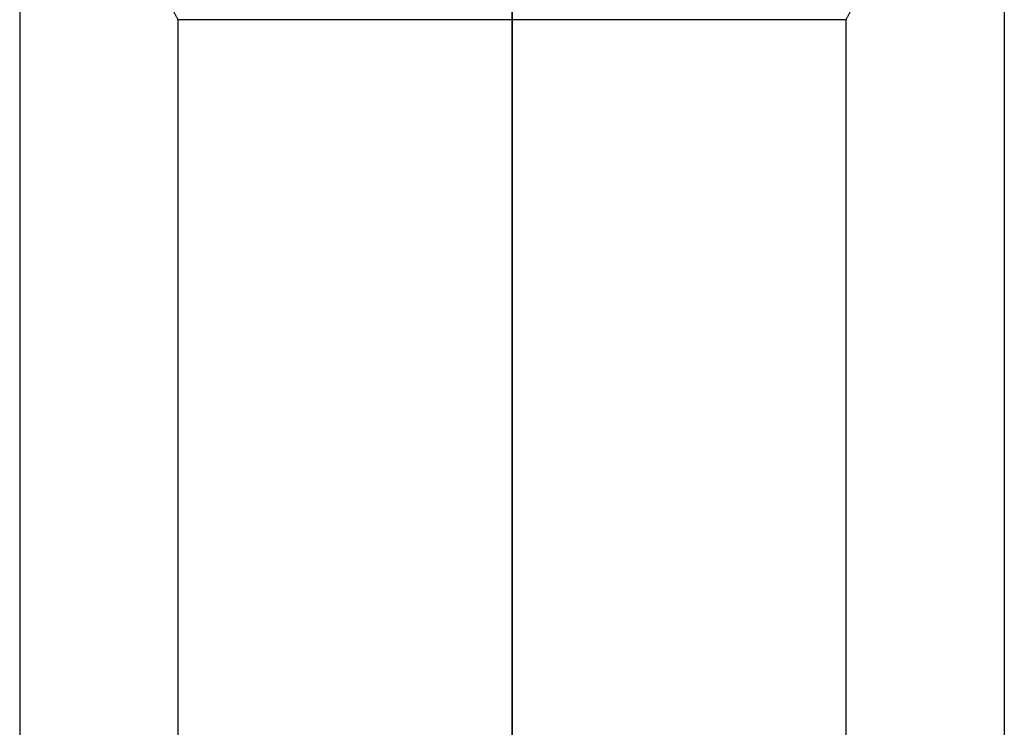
# Model space of a CAD drawing. Header units: centimetres. Extents: x -10 to 8.9, y -34.1 to -8.
# Tile 206 of 256: x -7.5 to -5.7, y -11.3 to -10. Entities that reach past the tile are written whole.
import ezdxf

# ---------------------------------------------------------------- set-up
doc = ezdxf.new("R2010")
doc.units = ezdxf.units.CM
doc.layers.add('Default', color=7, linetype='Continuous', true_color=0x000000)

msp = doc.modelspace()

# ---------------------------------------------------------------- linework, layer by layer
at = {"layer": 'Default'}
for p, q in [((-7.45, -8.725, 3.45), (-7.45, -30.205, 3.45)), ((-5.65, -8.725, 3.45), (-5.65, -30.205, 3.45)), ((-6.55, -17.405, 2.84), (-6.55, -9.9743, 2.84)), ((-6.55, -17.405, 4.06), (-6.55, -9.9743, 4.06))]:
    msp.add_line(p, q, dxfattribs=at)
at = {"layer": 'Default', "extrusion": (0, 1, 0)}
msp.add_arc((6.55, 3.45, -9.9743), 0.61, 180, 0, dxfattribs=at)
at = {"layer": 'Default', "extrusion": (0, -1, 0)}
msp.add_arc((-6.55, 3.45, 9.9743), 0.61, 0, 180, dxfattribs=at)
at = {"layer": 'Default'}
for points in [[(-6.55, -30.205, 2.55), (-6.55, -19.465, 2.55), (-6.55, -8.725, 2.55)], [(-6.55, -8.725, 4.35), (-6.55, -19.465, 4.35), (-6.55, -30.205, 4.35)], [(-7.16, -9.9743, 3.45), (-7.18, -9.9396, 3.45), (-7.2, -9.905, 3.45)], [(-5.9, -9.905, 3.45), (-5.92, -9.9396, 3.45), (-5.94, -9.9743, 3.45)], [(-7.16, -17.405, 3.45), (-7.16, -13.6896, 3.45), (-7.16, -9.9743, 3.45)], [(-5.94, -9.9743, 3.45), (-5.94, -13.6896, 3.45), (-5.94, -17.405, 3.45)]]:
    msp.add_open_spline(points, degree=2, dxfattribs=at)

doc.saveas('drawing.dxf')
